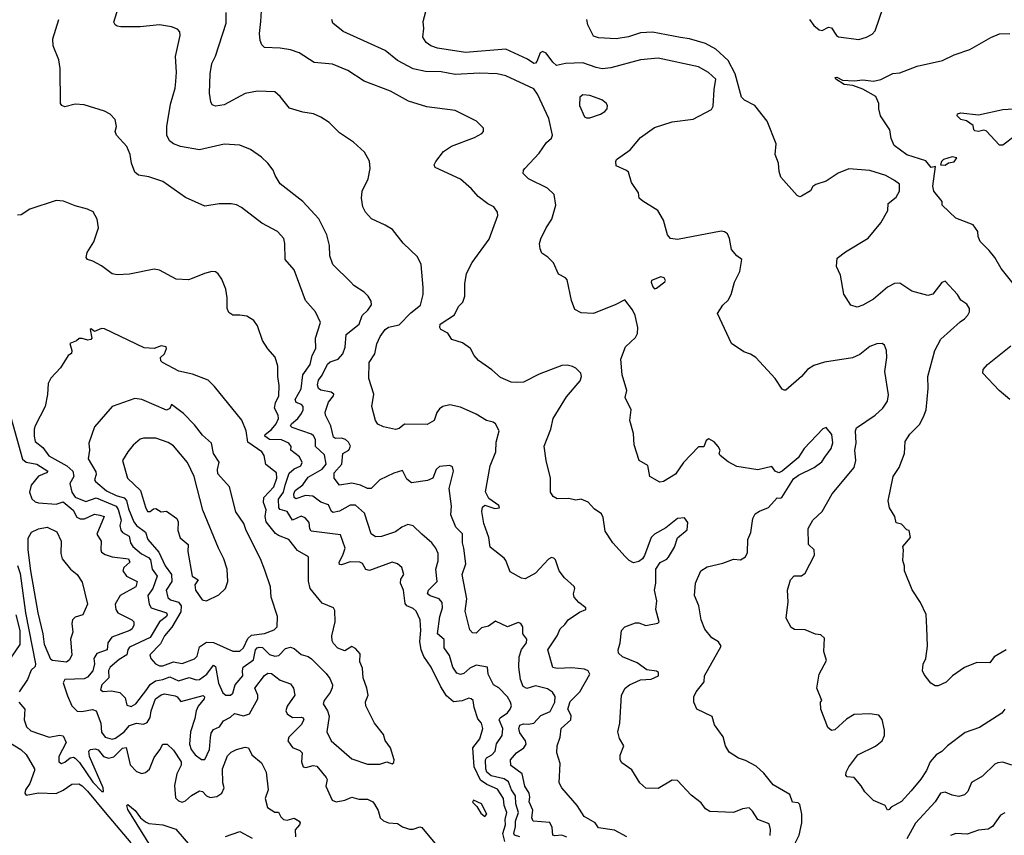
# Model space of a CAD drawing. Extents: x 1863017 to 1989460, y 394564 to 532820.
# Tile 77 of 213: x 1895467 to 1901093, y 475254 to 479915. Entities that reach past the tile are written whole.
import ezdxf

# ---------------------------------------------------------------- set-up
doc = ezdxf.new("R2010")
doc.units = 0

msp = doc.modelspace()

# ---------------------------------------------------------------- linework, layer by layer
at = {"layer": '0CON10XD'}
for points in [[(1898593.9, 475243.9), (1898565.2, 475255.2), (1898525, 475250.9), (1898513.6, 475255), (1898508.9, 475298.9), (1898497, 475327), (1898401.4, 475335), (1898394, 475354), (1898398.3, 475398.3), (1898377.8, 475445), (1898381.6, 475471.6), (1898378.2, 475495), (1898354.1, 475535), (1898338.4, 475605), (1898273.5, 475653.5), (1898271.1, 475685), (1898305.7, 475725), (1898348.2, 475755), (1898361.5, 475775), (1898357.7, 475795), (1898325, 475840.6), (1898319.8, 475865), (1898325, 475883.3), (1898345, 475891.2), (1898375, 475889), (1898405, 475895.6), (1898445, 475938.3), (1898497.8, 475962.2), (1898525.6, 476015), (1898527.3, 476047.3), (1898512, 476072), (1898482.2, 476092.2), (1898415, 476107.5), (1898365, 476092.4), (1898343.8, 476105), (1898329.2, 476145), (1898318.1, 476215), (1898320.5, 476275), (1898334.8, 476315.2), (1898362.3, 476355), (1898365.5, 476375), (1898342.2, 476405), (1898341.4, 476445), (1898331.2, 476465), (1898315, 476470), (1898255, 476446), (1898185, 476477.3), (1898145, 476450), (1898105, 476440), (1898075, 476408.8), (1898055, 476411.2), (1898038.3, 476428.3), (1898013.3, 476535), (1898022.5, 476605), (1897994.5, 476745), (1898016, 476806), (1898005.7, 476895), (1897996.2, 476925), (1897997.1, 476977.1), (1897958.5, 477015), (1897931.1, 477085), (1897934.4, 477135), (1897920.9, 477235), (1897945.5, 477335), (1897939.1, 477359.1), (1897925, 477367.1), (1897865, 477361.9), (1897846.3, 477343.7), (1897828.6, 477295), (1897798, 477282), (1897705, 477268.6), (1897679.4, 477289.4), (1897655, 477339.2), (1897605, 477322.9), (1897525, 477285.3), (1897475, 477236.5), (1897455, 477235.7), (1897415, 477255.9), (1897365, 477265.9), (1897295, 477254.4), (1897264.2, 477295), (1897264.6, 477325), (1897308.6, 477375), (1897313.4, 477436.6), (1897347.8, 477455), (1897358.1, 477478.1), (1897345, 477501.2), (1897328, 477515), (1897305, 477523.4), (1897271.3, 477521.3), (1897260, 477530), (1897244.1, 477594.1), (1897214.6, 477654.6), (1897212.2, 477672.2), (1897230.8, 477729.2), (1897260.8, 477765), (1897262, 477775), (1897246.7, 477786.7), (1897187.8, 477797.8), (1897175, 477807.5), (1897168.8, 477828.8), (1897175, 477854.5), (1897196.1, 477883.9), (1897225, 477946.2), (1897241.1, 477958.9), (1897286.8, 477975), (1897312.7, 478005), (1897327.3, 478042.7), (1897332.8, 478115), (1897407.5, 478175), (1897423.1, 478225), (1897457.1, 478255), (1897477.5, 478285), (1897475.8, 478305.8), (1897458.8, 478335), (1897435, 478358), (1897376.2, 478395), (1897359.2, 478415), (1897257.1, 478515), (1897239.2, 478565), (1897237.1, 478625), (1897222.9, 478685), (1897177.2, 478777.2), (1897084, 478875), (1896955, 478976.7), (1896926, 479025), (1896915.5, 479055.5), (1896885.8, 479095), (1896849.3, 479129.3), (1896785, 479172.5), (1896725, 479197.1), (1896635, 479203.1), (1896495, 479170.5), (1896385, 479189.1), (1896345, 479204.4), (1896322.2, 479222.2), (1896307.8, 479255), (1896307.8, 479305), (1896327.9, 479432.1), (1896355, 479522.5), (1896358.5, 479561.5), (1896363.3, 479615), (1896357.8, 479705), (1896384.2, 479825), (1896381.2, 479845), (1896369.5, 479859.5), (1896334.1, 479874.1), (1896265, 479885.8), (1896155, 479874), (1896045, 479873.8), (1896025, 479876.7), (1896012.5, 479885), (1896005, 479900), (1896087.8, 480165)], [(1899979.4, 479915), (1900005, 479880.8), (1900035, 479857.5), (1900053, 479853), (1900088.3, 479871.7), (1900105, 479868.9), (1900133.4, 479823.4), (1900145, 479816.9), (1900261.7, 479801.7), (1900306.2, 479815), (1900337.6, 479832.4), (1900355, 479850), (1900400.6, 479985)], [(1898935.3, 475245.3), (1898865, 475284.1), (1898775, 475298), (1898754.3, 475325), (1898692.2, 475362.2), (1898652, 475425), (1898565, 475526.2), (1898550, 475555), (1898555.8, 475665), (1898535.8, 475725), (1898537.1, 475765), (1898554.3, 475815.7), (1898560.8, 475865), (1898615.4, 475915), (1898618.1, 475938.1), (1898598.2, 475975), (1898611.8, 476018.2), (1898667.9, 476075), (1898725.5, 476175.5), (1898714.3, 476195), (1898694, 476204), (1898622.2, 476212.2), (1898537.1, 476207.1), (1898513.6, 476213.6), (1898484.3, 476315), (1898538.2, 476395), (1898555.8, 476435), (1898582, 476458), (1898600.8, 476485), (1898665, 476529.2), (1898702.5, 476545), (1898702.5, 476555), (1898662, 476585), (1898635.5, 476615.5), (1898630.5, 476635), (1898639.4, 476665), (1898635.6, 476675.6), (1898580, 476725), (1898548.8, 476765), (1898528, 476828), (1898518.3, 476838.3), (1898505, 476841.2), (1898487.7, 476832.3), (1898415, 476751.4), (1898355, 476720), (1898335, 476724), (1898270, 476760), (1898245.6, 476825), (1898235, 476837.1), (1898155, 476900), (1898146.9, 476955), (1898118.1, 477035), (1898108, 477105), (1898110.5, 477129.5), (1898125, 477141.2), (1898181.3, 477121.3), (1898208.8, 477125), (1898205, 477138), (1898148, 477178), (1898127.7, 477217.7), (1898155.7, 477365), (1898186.7, 477445), (1898188.7, 477501.3), (1898205.8, 477565), (1898185.7, 477605.7), (1898172.5, 477615), (1898134.6, 477624.6), (1898075, 477660), (1897985, 477700.6), (1897925, 477714.4), (1897885.6, 477704.4), (1897865, 477690.8), (1897850.2, 477669.8), (1897835, 477624), (1897795, 477601.2), (1897665.7, 477604.3), (1897635, 477579.2), (1897615, 477573.8), (1897545, 477588), (1897513.4, 477603.4), (1897500, 477625), (1897478.8, 477705), (1897489.6, 477775), (1897461.9, 477865), (1897464, 477955), (1897495.7, 478005), (1897508.3, 478061.7), (1897526.9, 478105), (1897555, 478144.4), (1897575, 478157.9), (1897635, 478171.8), (1897701, 478239), (1897756.3, 478283.7), (1897771.9, 478345), (1897773.1, 478385), (1897760.8, 478515), (1897739.1, 478559.1), (1897657.3, 478637.3), (1897596.7, 478715), (1897555, 478741.2), (1897477, 478777), (1897443.8, 478815), (1897428, 478845), (1897420.8, 478895), (1897424.1, 478934.1), (1897458, 479005), (1897468.8, 479065), (1897465.8, 479105.8), (1897437.3, 479157.3), (1897374.1, 479214.1), (1897295, 479268.8), (1897235, 479326.2), (1897188.3, 479358.3), (1897145, 479376.2), (1897085, 479385.8), (1897009.5, 479409.5), (1896955, 479476.2), (1896925, 479502), (1896825, 479505.5), (1896755, 479493.5), (1896635, 479428.9), (1896585, 479420.8), (1896567.3, 479427.3), (1896558.6, 479445), (1896552.2, 479495), (1896554.5, 479605), (1896565.6, 479665), (1896585, 479706.7), (1896646.2, 479893.8), (1896647.5, 479955)], [(1897889.1, 479160.9), (1897935, 479192), (1898065, 479241.2), (1898107.5, 479265), (1898117.5, 479275), (1898117.5, 479295), (1898077.5, 479335), (1897955, 479396), (1897794.2, 479415.8), (1897688.9, 479448.9), (1897585, 479506.7), (1897435, 479563.1), (1897341.2, 479625), (1897255, 479660.6), (1897149.7, 479669.7), (1897064, 479725), (1897015, 479742.2), (1896955, 479752.2), (1896866, 479756), (1896851.2, 479771.2), (1896840.8, 479795), (1896838.1, 479835), (1896844.5, 479905), (1896849.5, 479965)], [(1899971.9, 477008.1), (1899999.2, 477055), (1900052, 477105), (1900108.9, 477205), (1900235, 477356.2), (1900244.1, 477395.9), (1900238.9, 477455), (1900246.2, 477495), (1900242.2, 477565), (1900247.8, 477582.2), (1900355, 477655.4), (1900398.9, 477695), (1900424.6, 477735), (1900431.1, 477771.1), (1900410.5, 477905), (1900420.8, 477985), (1900419.2, 478025), (1900408.8, 478055), (1900395, 478063.8), (1900365, 478062.5), (1900325, 478048), (1900267.6, 478002.4), (1900225, 477982.9), (1900065, 477956.9), (1900005, 477939.2), (1899968.8, 477915), (1899933.8, 477875), (1899845, 477797.5), (1899835, 477797.5), (1899824.2, 477804.2), (1899783.3, 477865), (1899673.3, 477985), (1899643.6, 478003.6), (1899605, 478016.7), (1899533.9, 478063.9), (1899453.3, 478235), (1899485, 478283.8), (1899515, 478311.2), (1899532.9, 478345), (1899551.4, 478415), (1899581.9, 478475), (1899593.6, 478543.6), (1899564, 478565), (1899535, 478602), (1899523.3, 478665), (1899510.9, 478690.9), (1899495, 478703.1), (1899475, 478706.5), (1899225, 478658.6), (1899185, 478664), (1899167.5, 478685), (1899145, 478770), (1899112.5, 478825), (1899027.9, 478877.9), (1899007.5, 478895), (1899002.5, 478925), (1898962.5, 478985), (1898945, 479042.5), (1898933.6, 479053.6), (1898875, 479080), (1898872.5, 479105), (1898877.5, 479115), (1898955, 479170), (1899015, 479240.8), (1899095, 479298.9), (1899195, 479331.8), (1899315, 479346.1), (1899419.5, 479400.5), (1899429.5, 479420.5), (1899434.5, 479515), (1899444.4, 479575), (1899403.2, 479613.2), (1899345.3, 479645.3), (1899115, 479694.5), (1899015, 479686.1), (1898845, 479639.1), (1898795, 479634.6), (1898761.7, 479641.7), (1898685, 479667.9), (1898585, 479663.8), (1898535, 479653.6), (1898512.6, 479672.6), (1898475, 479723.8), (1898455, 479732), (1898440.8, 479725), (1898421.5, 479675), (1898415, 479665.7), (1898405, 479663.9), (1898368.8, 479688.8), (1898245.2, 479745.2), (1898015, 479728), (1897855, 479751.5), (1897816.2, 479765), (1897790, 479785), (1897771.2, 479815), (1897776.7, 479865), (1897773.3, 479905), (1897788.3, 479961.7)], [(1898325, 475245.2), (1898293.6, 475255), (1898289.5, 475265), (1898300.4, 475305), (1898299.6, 475335), (1898316.2, 475385), (1898301.8, 475435), (1898300.2, 475480.2), (1898276.2, 475515), (1898260.2, 475560.2), (1898235, 475576.9), (1898160.9, 475595), (1898135.3, 475615), (1898129.8, 475635), (1898127.9, 475685), (1898135, 475697.7), (1898165.6, 475714.4), (1898184, 475735), (1898192.2, 475777.8), (1898223.9, 475825), (1898226.8, 475865), (1898207.5, 475915), (1898211.8, 475925), (1898253.9, 475955), (1898269.3, 475975), (1898276.4, 475995), (1898272.1, 476015), (1898253.8, 476045), (1898205, 476097.5), (1898174.6, 476114.6), (1898144.6, 476175), (1898140, 476215), (1898075, 476226.8), (1898039.9, 476210.1), (1898005, 476179.3), (1897985, 476172.7), (1897965, 476181.2), (1897942, 476215), (1897922.4, 476282.4), (1897892.6, 476325), (1897892.3, 476372.3), (1897854.6, 476405), (1897868.1, 476505), (1897882.7, 476555), (1897880.7, 476585), (1897864.5, 476605), (1897812.5, 476622.5), (1897797.5, 476635), (1897803.1, 476655), (1897852.9, 476705), (1897845.3, 476774.7), (1897857.6, 476822.4), (1897857.5, 476865), (1897844.5, 476895), (1897821.1, 476925), (1897765, 476974.4), (1897715, 477021.9), (1897685, 477029.5), (1897650, 477015), (1897615, 476988.1), (1897535, 476962.2), (1897499.4, 476959.4), (1897475, 476976.7), (1897436.4, 477095), (1897385, 477141.5), (1897355, 477141.6), (1897295, 477106.6), (1897258, 477098), (1897248.5, 477105), (1897232.1, 477142.1), (1897187.5, 477157.5), (1897142.7, 477192.7), (1897100, 477195), (1897045, 477176.9), (1897035, 477184.4), (1897033.1, 477205), (1897040.5, 477225), (1897085, 477257.7), (1897115, 477299.8), (1897195, 477347.1), (1897217.8, 477375), (1897208.5, 477428.5), (1897156.8, 477475), (1897156.5, 477515), (1897145, 477537.1), (1897135, 477545.8), (1897023.3, 477585), (1897014.8, 477594.8), (1897019.7, 477605), (1897057.1, 477635), (1897077.5, 477665), (1897086.9, 477685), (1897087.1, 477705), (1897076.6, 477716.6), (1897046.5, 477726.5), (1897040.3, 477745), (1897074.8, 477805), (1897085.3, 477885), (1897126.2, 477943.8), (1897138.5, 477995), (1897160, 478035), (1897156.7, 478095), (1897185.6, 478185), (1897157.5, 478245), (1897100.3, 478310.3), (1897035, 478486.2), (1896983.8, 478545), (1896981.9, 478635), (1896975.6, 478665), (1896939.2, 478705), (1896851.2, 478751.2), (1896735, 478840.8), (1896705, 478856), (1896675, 478862.5), (1896607.7, 478862.3), (1896525, 478850), (1896415, 478898), (1896285, 478990), (1896205, 479017.5), (1896145.9, 479025.9), (1896125, 479043.8), (1896106.1, 479093.9), (1896097.5, 479145), (1896079.1, 479189.1), (1896020, 479255), (1896013.3, 479275), (1896020, 479305), (1896013.3, 479345), (1895984.1, 479374.1), (1895952.3, 479392.3), (1895835, 479428), (1895785, 479432), (1895725, 479416.7), (1895707.5, 479425), (1895701.2, 479435), (1895699.2, 479635), (1895690, 479685), (1895658.1, 479765), (1895656.7, 479805), (1895690, 479915)], [(1899895.4, 475205), (1899920.4, 475255), (1899936.8, 475325), (1899936.7, 475375), (1899925, 475431.2), (1899915, 475439.1), (1899883.3, 475443.3), (1899867.1, 475487.1), (1899772.7, 475542.7), (1899719.4, 475609.4), (1899675, 475649.2), (1899615, 475682.5), (1899574.4, 475694.4), (1899520.3, 475730.3), (1899500, 475765), (1899486.4, 475816.4), (1899436.2, 475885), (1899423, 475933), (1899336.7, 475975), (1899318, 476015), (1899318, 476045), (1899331.4, 476075), (1899378.8, 476131.2), (1899380, 476165), (1899475.7, 476335), (1899459.3, 476359.3), (1899422.3, 476382.3), (1899382.3, 476432.3), (1899361.2, 476485), (1899347.1, 476565), (1899321.9, 476625), (1899328.1, 476695), (1899358.8, 476765), (1899395, 476789.2), (1899485, 476809.1), (1899545, 476832), (1899585, 476828.8), (1899614.2, 476845.8), (1899625, 476870), (1899627.8, 476945), (1899645.3, 476984.7), (1899656.3, 477063.7), (1899669.6, 477090.4), (1899693.3, 477106.7), (1899745, 477127.5), (1899795, 477182), (1899815, 477180), (1899821.2, 477185), (1899888.8, 477291.2), (1899917.3, 477312.7), (1900006.7, 477355), (1900050.9, 477389.1), (1900067.1, 477415), (1900104.3, 477465), (1900113.2, 477496.8), (1900106.9, 477545), (1900075, 477584), (1900055, 477576), (1899948.8, 477465), (1899915, 477411.2), (1899824.4, 477335.6), (1899805, 477325.8), (1899784.3, 477334.3), (1899765, 477361.2), (1899685, 477343.1), (1899565, 477362), (1899515, 477388.8), (1899470, 477425), (1899463.3, 477435), (1899468.8, 477455), (1899458.8, 477475), (1899435, 477503.3), (1899405, 477520), (1899389.3, 477510.7), (1899375.9, 477474.1), (1899345, 477473.3), (1899260.6, 477385), (1899215, 477317.5), (1899145, 477276), (1899125, 477271.2), (1899066.7, 477305), (1899056.9, 477366.9), (1899006.7, 477395), (1898978.8, 477485), (1898975, 477550), (1898953.3, 477625), (1898960, 477685), (1898926.7, 477755), (1898936.7, 477795), (1898909.2, 477885), (1898901.4, 477975), (1898929.2, 478045), (1898985, 478099.2), (1898997.8, 478122.2), (1898999.6, 478155), (1898983.1, 478225), (1898967.6, 478257.6), (1898925, 478314.3), (1898873.6, 478286.4), (1898745, 478236), (1898675, 478238.8), (1898639.3, 478259.3), (1898620.3, 478310.3), (1898595, 478427.5), (1898585, 478440), (1898545, 478460), (1898517.5, 478525), (1898485, 478557.5), (1898450.7, 478580.7), (1898440, 478605), (1898438, 478635), (1898445, 478662.5), (1898474.5, 478725.5), (1898507.1, 478775), (1898530, 478855), (1898521.2, 478915), (1898482.5, 478952.5), (1898373.8, 479005), (1898344, 479035), (1898345.9, 479054.1), (1898353.8, 479065), (1898435, 479152.5), (1898478, 479212), (1898505, 479238), (1898511.5, 479255), (1898490.1, 479350.1), (1898425, 479489.1), (1898405, 479518.8), (1898245, 479594.6), (1898195.4, 479605.4), (1898095, 479609.2), (1897955, 479600.4), (1897875, 479617.3), (1897785, 479618.8), (1897715.6, 479634.4), (1897625, 479681.5), (1897555, 479738.9), (1897455, 479784.5), (1897315, 479846.7), (1897256.7, 479895), (1897250, 479915)], [(1901103.8, 476315), (1901035.7, 476274.3), (1901009.4, 476240.6), (1900935, 476241.2), (1900865, 476214), (1900796.7, 476165), (1900760.5, 476129.5), (1900715, 476107.5), (1900698.3, 476108.3), (1900673.6, 476123.6), (1900634, 476174), (1900626, 476195), (1900628.3, 476231.7), (1900643.8, 476265), (1900654.3, 476335), (1900649.5, 476439.5), (1900645.8, 476515.8), (1900613.3, 476585), (1900566.1, 476656.1), (1900523.3, 476765), (1900523, 476793), (1900513.3, 476825), (1900517.5, 476885), (1900512.5, 476905), (1900557.5, 476955), (1900550, 476995), (1900535, 477000), (1900505, 477032.5), (1900475, 477040), (1900466.7, 477075), (1900436.7, 477125), (1900428.8, 477165), (1900457.5, 477305), (1900492.5, 477355), (1900522.5, 477435), (1900526, 477505), (1900553.2, 477546.8), (1900607.6, 477602.4), (1900631.9, 477645), (1900645.6, 477685), (1900657.3, 477807.3), (1900655.8, 477875), (1900696.4, 478023.6), (1900730.7, 478089.3), (1900841.3, 478188.7), (1900866.2, 478205), (1900885, 478226.7), (1900894, 478245), (1900894, 478265), (1900878.7, 478288.7), (1900845, 478312), (1900826, 478345), (1900755, 478420), (1900735, 478412.5), (1900685, 478346.7), (1900655, 478338), (1900565, 478364.3), (1900495, 478409.2), (1900465, 478407.1), (1900425, 478385.6), (1900345, 478318.1), (1900285, 478283.1), (1900252.5, 478272.5), (1900215, 478282.5), (1900176.4, 478346.4), (1900156.7, 478455), (1900133.3, 478505), (1900138.3, 478551.7), (1900185, 478587.5), (1900315, 478667.1), (1900386.9, 478753.1), (1900426.7, 478825), (1900430, 478865), (1900475, 478900), (1900494.5, 478935), (1900494.5, 478974.5), (1900465.8, 478995), (1900415, 479024.5), (1900325, 479052.9), (1900205, 479062), (1900143.2, 479036.7), (1900075, 478991.8), (1900015, 478973.8), (1899999.3, 478960.7), (1899985, 478936), (1899935, 478906.7), (1899925, 478903.3), (1899909.3, 478909.3), (1899816.7, 479015), (1899806.4, 479046.4), (1899803.3, 479095), (1899783.3, 479145), (1899788.8, 479205), (1899738.8, 479335), (1899667.8, 479425), (1899608.1, 479455), (1899591.7, 479471.7), (1899554.7, 479605), (1899515, 479680.4), (1899445.2, 479745.2), (1899385, 479778.9), (1899295, 479806), (1899242.9, 479812.9), (1899083.3, 479843.3), (1899015, 479839.6), (1898945, 479816.7), (1898875, 479804.5), (1898775, 479810), (1898745, 479820), (1898712.5, 479885), (1898706.7, 479915)], [(1901158.5, 478388.5), (1901075, 478492), (1901038.6, 478555), (1901006.5, 478596.5), (1900955, 478647.5), (1900943.3, 478675), (1900942.5, 478705), (1900915, 478742.5), (1900815, 478780), (1900737.5, 478855), (1900737.5, 478875), (1900690, 478935), (1900684.2, 478964.2), (1900700, 479075), (1900675, 479070.8), (1900645, 479107.5), (1900535, 479141.9), (1900464, 479195), (1900446.2, 479235), (1900438, 479285), (1900385.9, 479365.9), (1900376, 479405), (1900376.2, 479435), (1900359.2, 479475), (1900285, 479516.6), (1900227.9, 479537.9), (1900178, 479545), (1900130, 479575), (1900126.7, 479585), (1900135, 479586.9), (1900168.2, 479568.2), (1900235.3, 479565.3), (1900285, 479571), (1900346, 479564), (1900387.1, 479572.9), (1900455, 479607.5), (1900495, 479610), (1900595, 479648.8), (1900738.8, 479681.2), (1900806.1, 479713.9), (1900895, 479743.8), (1901015, 479813.3), (1901065, 479833.8), (1901125, 479836)], [(1898725, 479353.1), (1898785.5, 479374.5), (1898810.3, 479389.7), (1898823.8, 479405), (1898826.2, 479425), (1898818.3, 479438.3), (1898793.8, 479456.2), (1898725, 479480.6), (1898685, 479485.6), (1898667.8, 479472.2), (1898665.4, 479425), (1898695, 479360), (1898705, 479353.3), (1898725, 479353.1)], [(1901155, 479250.5), (1901085, 479197.3), (1901065, 479196.9), (1900988.8, 479278.8), (1900975, 479283.2), (1900945, 479274.8), (1900925, 479280), (1900918.5, 479285), (1900915, 479310), (1900877.3, 479337.3), (1900844, 479345), (1900824, 479365), (1900825, 479376.2), (1900845, 479382.5), (1900945, 479370.3), (1901085, 479401.5), (1901175, 479407.1)], [(1899754.2, 475254.2), (1899757.4, 475287.4), (1899749.3, 475319.3), (1899685, 475344.3), (1899655, 475392), (1899635, 475410.8), (1899597.5, 475405), (1899545, 475384.3), (1899411.2, 475391.2), (1899385, 475406.2), (1899360, 475440), (1899304.6, 475484.6), (1899225, 475568), (1899195, 475569.2), (1899115, 475522.5), (1899045, 475523.3), (1899011.2, 475555), (1898965, 475628.6), (1898907.7, 475667.7), (1898898.8, 475685), (1898898.3, 475711.7), (1898918, 475765), (1898895, 475807.5), (1898884, 475845), (1898895.8, 475894.2), (1898906, 476055), (1898926, 476095), (1898951.2, 476115), (1899015, 476142.5), (1899075, 476147.1), (1899116.2, 476165), (1899116.2, 476185), (1899105, 476192), (1899049.8, 476199.8), (1898995, 476240.5), (1898911.2, 476275), (1898888.8, 476295), (1898886.4, 476313.6), (1898898.8, 476355), (1898906.2, 476425), (1898925, 476446), (1898985, 476467.5), (1899005, 476468.9), (1899045, 476452.5), (1899113.3, 476466.7), (1899121.4, 476475), (1899102.5, 476545), (1899108.1, 476595), (1899094.5, 476654.5), (1899102.2, 476695), (1899101.9, 476775), (1899126.5, 476813.5), (1899165, 476832.5), (1899175, 476843.8), (1899208.6, 476901.4), (1899225.7, 476954.3), (1899280, 477000), (1899285, 477042.5), (1899265, 477067.8), (1899225, 477064.2), (1899158.8, 477011.2), (1899093.3, 476975), (1899076, 476955), (1899037, 476853), (1899025, 476833.8), (1899005, 476818), (1898975, 476812), (1898950, 476825), (1898927, 476847), (1898855.9, 476925.9), (1898812, 476992), (1898800.3, 477070.3), (1898790.6, 477090.6), (1898749.7, 477119.7), (1898715, 477157.5), (1898675, 477174.3), (1898645, 477170), (1898605, 477178.1), (1898537.7, 477177.7), (1898515, 477190), (1898500, 477215), (1898499.2, 477295), (1898474.4, 477395), (1898463, 477477), (1898501.4, 477575), (1898515, 477636.2), (1898590.5, 477759.5), (1898669.4, 477850.6), (1898677.8, 477875), (1898672.5, 477895), (1898645, 477924), (1898625, 477932.5), (1898595, 477940.8), (1898565, 477939.4), (1898435, 477889.4), (1898346.6, 477843.4), (1898305, 477840.8), (1898275, 477844.3), (1898215, 477870), (1898165, 477914), (1898087.9, 477967.9), (1898063.8, 477995), (1898042.5, 478035), (1897997.7, 478067.7), (1897937, 478087), (1897913, 478123), (1897873.9, 478143.9), (1897866.7, 478155), (1897870, 478175), (1897952, 478228), (1897973.7, 478276.3), (1897999.5, 478300.5), (1898010.8, 478335), (1898010, 478405), (1898020.6, 478465), (1898052, 478528), (1898149.7, 478660.3), (1898198.8, 478795), (1898196.2, 478815), (1898176.2, 478845), (1898141.7, 478861.7), (1898086.2, 478905), (1898048.7, 478948.7), (1897985, 479004), (1897840.5, 479070.5), (1897836, 479085), (1897844.2, 479105), (1897889.1, 479160.9)], [(1900755, 479084), (1900773.8, 479096.2), (1900807, 479103), (1900822.5, 479125), (1900795, 479131.2), (1900745, 479116.2), (1900734, 479105), (1900727.5, 479085), (1900755, 479084)], [(1898238.2, 475218.2), (1898226.7, 475265), (1898242.8, 475315), (1898241.6, 475345), (1898249.7, 475385), (1898234.8, 475425), (1898232, 475465), (1898197.6, 475517.6), (1898135.3, 475545.3), (1898100.3, 475570.3), (1898064.2, 475645), (1898056.1, 475753.9), (1898096.8, 475805), (1898112.9, 475865), (1898105.4, 475895.4), (1898085, 475920), (1898063.3, 475985), (1898058.6, 476025), (1898047.5, 476035), (1898033, 476037), (1897995, 476022), (1897945, 476016.2), (1897905, 476051.2), (1897873, 476103), (1897818.9, 476215), (1897776.6, 476276.6), (1897760.4, 476315), (1897752.6, 476362.6), (1897759.1, 476425), (1897755.4, 476485), (1897733.3, 476535), (1897715, 476550), (1897680, 476565), (1897669.4, 476579.4), (1897660.6, 476655), (1897642.9, 476695), (1897645, 476717.5), (1897662, 476745), (1897650, 476785), (1897625, 476805.6), (1897595, 476815.7), (1897465, 476767.4), (1897445, 476773.3), (1897425, 476808.2), (1897411.2, 476815), (1897355, 476816.6), (1897305, 476799.5), (1897295, 476801.4), (1897291.8, 476815), (1897313.7, 476855), (1897326.8, 476895), (1897300.4, 476970.4), (1897133, 476993), (1897124.7, 477004.7), (1897120.9, 477040.9), (1897099.1, 477069.1), (1897075, 477077.3), (1897025, 477055.7), (1896995, 477104.6), (1896955, 477115.9), (1896947.3, 477125), (1896945.4, 477175), (1896974.8, 477215), (1896983.9, 477255), (1897006.3, 477323.7), (1897035, 477348.2), (1897073.1, 477365), (1897080.4, 477385), (1897065, 477417.3), (1897017.1, 477455), (1897018.9, 477475), (1897005.6, 477495), (1896963.7, 477513.7), (1896895, 477515.2), (1896868, 477535), (1896869.3, 477545), (1896905, 477572.5), (1896933.2, 477605), (1896945.8, 477635), (1896943.5, 477655), (1896922.7, 477695), (1896928.8, 477725), (1896947.9, 477765), (1896950.3, 477825), (1896941.8, 477875), (1896941.1, 477935), (1896926.8, 477986.8), (1896884.6, 478034.6), (1896855, 478081.2), (1896825.6, 478165), (1896805, 478196), (1896765, 478220), (1896725, 478227.1), (1896685, 478226), (1896661.2, 478241.2), (1896652.5, 478265), (1896652.9, 478325), (1896644, 478375), (1896622.7, 478432.7), (1896601.7, 478461.7), (1896585, 478473.3), (1896565, 478476.2), (1896522.5, 478465), (1896453.3, 478435), (1896431.7, 478428.3), (1896361.8, 478431.8), (1896265, 478482.5), (1896235, 478489.2), (1896095, 478460.8), (1896025, 478456.2), (1895995, 478462.5), (1895935, 478507.5), (1895885.5, 478535.5), (1895854.3, 478544.3), (1895846.7, 478555), (1895852, 478585), (1895890, 478645), (1895917.5, 478725), (1895910, 478775), (1895886.4, 478816.4), (1895855, 478832.5), (1895785, 478850.8), (1895717, 478877), (1895675, 478882), (1895525, 478831.4), (1895475, 478800), (1895455, 478797.5)], [(1899095, 478376.7), (1899105, 478380), (1899153.6, 478416.4), (1899157.5, 478425), (1899148.8, 478438.8), (1899130, 478445), (1899076.4, 478423.6), (1899074.3, 478415), (1899085, 478387.5), (1899095, 478376.7)], [(1897525, 475660), (1897565, 475673.3), (1897595, 475663.3), (1897605, 475670), (1897606.2, 475685), (1897586.2, 475755), (1897555.8, 475795.8), (1897545, 475830), (1897494.3, 475895), (1897444.2, 475995), (1897443.6, 476016.4), (1897457.5, 476055), (1897450.8, 476095), (1897430, 476155), (1897425, 476210), (1897410, 476245), (1897411.7, 476291.7), (1897385, 476322.5), (1897365, 476332.5), (1897325, 476307.5), (1897285, 476323.8), (1897259.5, 476349.5), (1897252, 476365), (1897250, 476395), (1897269.2, 476475), (1897267.9, 476537.9), (1897260, 476555), (1897195, 476581.2), (1897127.5, 476665), (1897116.6, 476706.6), (1897117.5, 476845), (1897055, 476881.8), (1897004.4, 476945), (1896946.6, 476966.6), (1896929, 476979), (1896874.8, 477045), (1896869, 477075), (1896876.2, 477113.8), (1896860.4, 477155), (1896861.2, 477185), (1896919.6, 477245), (1896935.8, 477295), (1896934.5, 477325), (1896873.7, 477373.7), (1896863.3, 477425), (1896850.5, 477445), (1896770.4, 477500.4), (1896761.5, 477565), (1896735.5, 477625.5), (1896579.3, 477819.3), (1896543.8, 477855), (1896455, 477889.4), (1896376.8, 477906.8), (1896283.3, 477955), (1896273.8, 477965), (1896272, 477985), (1896295, 478006), (1896306.7, 478035), (1896303.3, 478045), (1896275, 478051.5), (1896235, 478036), (1896178.8, 478038.8), (1895951.5, 478148.5), (1895935, 478149.5), (1895895, 478133.8), (1895875, 478147.5), (1895870, 478145), (1895880, 478095), (1895873.6, 478086.4), (1895856.1, 478083.9), (1895825, 478093.8), (1895807, 478093), (1895791.2, 478078.8), (1895754, 478065), (1895765.6, 478025), (1895762.5, 478007.5), (1895743.8, 477995), (1895700, 477925), (1895645, 477866.7), (1895630, 477835), (1895626.1, 477773.9), (1895612.5, 477705), (1895556, 477594), (1895550, 477575), (1895550, 477535), (1895556.2, 477505), (1895600.1, 477470.1), (1895632.8, 477422.8), (1895735.7, 477365.7), (1895770.2, 477335), (1895775.6, 477305), (1895753.2, 477265), (1895764.8, 477215), (1895785, 477185.8), (1895845, 477161.9), (1895905, 477183.2), (1896019.2, 477135), (1896030.6, 477115), (1896047.1, 477055), (1896038.4, 477025), (1896045, 476996.9), (1896054.8, 476984.8), (1896093, 476963), (1896100.9, 476925), (1896114.1, 476905), (1896162.2, 476862.2), (1896202.3, 476842.3), (1896215, 476828.9), (1896223.3, 476775), (1896251.8, 476735), (1896228.2, 476665), (1896199.2, 476625), (1896207.1, 476575), (1896219.1, 476555), (1896305.4, 476525.4), (1896310, 476515), (1896305, 476504.2), (1896265, 476474.2), (1896212.6, 476385), (1896095, 476329.1), (1896084.1, 476315), (1896078.8, 476285), (1896035, 476258.4), (1895984.2, 476215.8), (1895974.8, 476195.2), (1895976.5, 476155), (1895937.3, 476115), (1895929.4, 476085), (1895945, 476075.6), (1895991.1, 476078.9), (1896039.4, 476069.4), (1896070.6, 476040.6), (1896078.6, 475998.6), (1896105, 475990.4), (1896131.5, 476005), (1896192.7, 476087.3), (1896213.4, 476116.6), (1896242.6, 476137.4), (1896285, 476144.3), (1896325, 476159.7), (1896375, 476137.3), (1896435, 476155.3), (1896475, 476141.8), (1896495, 476145.2), (1896536.6, 476175), (1896575, 476227.1), (1896585, 476218), (1896603.8, 476123.8), (1896627.5, 476067.5), (1896645, 476054.3), (1896672.5, 476055), (1896685, 476066.2), (1896698.8, 476115), (1896742.5, 476165), (1896739.3, 476195), (1896744.8, 476215), (1896803.2, 476256.8), (1896815, 476314.2), (1896824.2, 476325.8), (1896835, 476330.2), (1896855, 476326.8), (1896895, 476287.9), (1896925, 476278), (1896947.4, 476282.6), (1896985, 476321.1), (1897015, 476328.4), (1897035, 476320.8), (1897075, 476287.1), (1897115, 476275.3), (1897135, 476262.7), (1897218.8, 476178.8), (1897239.4, 476149.4), (1897253.9, 476115), (1897253.2, 476096.8), (1897240.4, 476069.6), (1897206.7, 476025), (1897201.9, 476005), (1897226.4, 475966.4), (1897235.2, 475935), (1897222.5, 475845), (1897247.5, 475795), (1897365, 475690.8), (1897455, 475660), (1897525, 475660)], [(1901124.1, 477744.1), (1901062.5, 477795), (1900970, 477895), (1900971.2, 477915), (1900996.2, 477945), (1901129.5, 478050.5)], [(1896265, 476222.1), (1896285, 476223.3), (1896345, 476246.2), (1896395, 476235.4), (1896465, 476261.8), (1896481.5, 476278.5), (1896495, 476331.8), (1896535, 476357.7), (1896575, 476355.5), (1896685, 476306.2), (1896725, 476306.1), (1896745, 476325.5), (1896771.4, 476378.6), (1896792.2, 476397.8), (1896865, 476407.7), (1896921.2, 476428.8), (1896937.5, 476445), (1896939.6, 476505), (1896904.4, 476615), (1896899.5, 476675), (1896868.5, 476768.5), (1896842.2, 476835), (1896760.4, 476995), (1896748.5, 477035), (1896703, 477103), (1896665, 477245.3), (1896599.1, 477319.1), (1896596.9, 477345), (1896607.2, 477387.2), (1896575, 477436.7), (1896562.2, 477495), (1896510.8, 477540.8), (1896465, 477600.6), (1896403.5, 477665), (1896335, 477715.8), (1896325, 477692.5), (1896305, 477684.2), (1896165, 477743.5), (1896125, 477750), (1895995, 477704.2), (1895895, 477588.8), (1895862.5, 477495), (1895866.7, 477455), (1895857.5, 477405), (1895901.3, 477331.3), (1895903.7, 477315), (1895895.3, 477285), (1895900, 477275), (1895962.9, 477222.9), (1896017.5, 477195), (1896063.4, 477183.5), (1896078, 477168), (1896089.1, 477119.1), (1896118.5, 477045), (1896134.9, 477024.9), (1896186.6, 476986.7), (1896200, 476945), (1896263, 476873), (1896297.8, 476795), (1896335.3, 476745), (1896336.6, 476705), (1896304.7, 476655), (1896313.5, 476613.5), (1896328.9, 476598.9), (1896375, 476585.9), (1896389.4, 476565), (1896388.2, 476531.8), (1896336.9, 476443.1), (1896294.8, 476395), (1896272.3, 476347.7), (1896210.8, 476285), (1896216, 476265), (1896243.3, 476233.3), (1896265, 476222.1)], [(1895395, 477717.1), (1895483.3, 477403.3), (1895505, 477385.8), (1895565, 477375.2), (1895628.1, 477335), (1895620, 477325), (1895575, 477305.9), (1895533.5, 477255), (1895523.4, 477215), (1895537.2, 477177.2), (1895555, 477160.3), (1895574.1, 477154.1), (1895675, 477146.2), (1895715, 477160), (1895772.5, 477112.5), (1895792.7, 477072.7), (1895811.8, 477061.8), (1895836.8, 477063.2), (1895895, 477089.4), (1895925.6, 477084.4), (1895949.2, 477075), (1895908.4, 476975), (1895931.9, 476935), (1895930.4, 476885), (1895935, 476872.9), (1895955, 476858.1), (1895995.2, 476845.2), (1896088.5, 476835), (1896096.2, 476815), (1896062.5, 476785), (1896057.1, 476765), (1896076.9, 476735), (1896138.1, 476705), (1896130, 476675), (1896040.4, 476625), (1896011.8, 476575), (1896017.1, 476545), (1896027.8, 476525), (1896108.6, 476485), (1896118.6, 476475), (1896118.9, 476455), (1896110.6, 476435), (1896097.1, 476425), (1895993.2, 476386.8), (1895970, 476355), (1895966, 476314), (1895907.2, 476292.8), (1895891.5, 476265), (1895893.7, 476235), (1895885.9, 476195), (1895855, 476158.3), (1895835, 476149.2), (1895724.6, 476145), (1895716, 476125), (1895740.6, 476050.6), (1895765, 475994.1), (1895795, 475964.2), (1895822, 475962), (1895883.8, 475973.8), (1895905, 475965.7), (1895930.4, 475895), (1895933.7, 475843.7), (1895955.7, 475815), (1895995, 475803.3), (1896015, 475809.2), (1896063.5, 475845), (1896095, 475881), (1896135, 475895.2), (1896175, 475889.1), (1896195, 475898.1), (1896212.6, 475927.4), (1896218.3, 475965), (1896242.5, 476035), (1896275, 476057.8), (1896295, 476063.2), (1896355, 476051.2), (1896367.8, 476045), (1896388.1, 476018.1), (1896515, 476052.5), (1896522.5, 476045), (1896521.5, 476035), (1896487.1, 475992.9), (1896474.8, 475965.2), (1896468.5, 475921.5), (1896443.7, 475845), (1896436.8, 475775), (1896447.3, 475745), (1896470.6, 475715), (1896505, 475687.1), (1896525, 475687.5), (1896550.7, 475745), (1896556.7, 475813.3), (1896561.7, 475838.3), (1896575, 475859.7), (1896609.5, 475875), (1896631.4, 475908.6), (1896671.2, 475928.8), (1896695, 475950), (1896745, 475936.5), (1896780.9, 475949.1), (1896828.6, 476035), (1896827.8, 476055), (1896810.8, 476095), (1896865, 476167.7), (1896885, 476181.5), (1896905, 476179.6), (1896955, 476140), (1897015, 476120), (1897031.4, 476095), (1897039.4, 476055), (1896995, 475992.5), (1896987.5, 475965), (1896995, 475947.5), (1897025, 475927.3), (1897075, 475930), (1897087.5, 475925), (1897090.9, 475915), (1897075.3, 475884.7), (1897004.6, 475815), (1896999.5, 475795), (1897025.2, 475755.2), (1897068.3, 475738.3), (1897081.1, 475725), (1897078.2, 475675), (1897086.4, 475646.4), (1897102.3, 475642.3), (1897143, 475653), (1897165, 475650), (1897218.6, 475585), (1897223.3, 475573.3), (1897217.1, 475535), (1897243.1, 475476.9), (1897251.9, 475455), (1897275, 475446.4), (1897325, 475454.6), (1897365, 475472.2), (1897405, 475461.3), (1897455, 475461.8), (1897484.3, 475445), (1897495, 475431.9), (1897515, 475395.7), (1897526.9, 475355), (1897545, 475336.8), (1897575, 475324.8), (1897625, 475322.5), (1897655, 475303.2), (1897695, 475288.8), (1897715, 475289.1), (1897753.2, 475303.2), (1897765, 475299.5), (1897839, 475209)], [(1896535, 476594), (1896605, 476628), (1896643.8, 476665), (1896655.7, 476704.3), (1896651.9, 476775), (1896634.3, 476835), (1896602.9, 476895), (1896512.6, 477112.6), (1896463.1, 477305), (1896426.1, 477385), (1896345, 477479.6), (1896315, 477497.9), (1896245, 477524.2), (1896175, 477524.4), (1896155, 477518.6), (1896115, 477483.1), (1896084.4, 477445), (1896054.6, 477395), (1896083.8, 477295), (1896158, 477225), (1896185, 477130), (1896197.5, 477105), (1896212.5, 477105), (1896230.9, 477119.1), (1896245, 477121.4), (1896275, 477103.1), (1896306.8, 477106.8), (1896365, 477064.2), (1896372.5, 477045), (1896370, 476995), (1896384.7, 476954.7), (1896429.4, 476915), (1896428.6, 476875), (1896453.1, 476735), (1896486.2, 476715), (1896468.1, 476685), (1896471.1, 476655), (1896510.3, 476600.3), (1896535, 476594)], [(1895735, 476243.3), (1895655, 476253.4), (1895645, 476259.6), (1895609.5, 476345), (1895602.2, 476405), (1895571.9, 476525), (1895530.2, 476765), (1895515.9, 476885), (1895515, 476952.5), (1895534.5, 476985.5), (1895575, 477005.6), (1895625, 477014.3), (1895679.1, 476989.1), (1895703.8, 476935), (1895702.5, 476865), (1895708.9, 476835), (1895757.5, 476775), (1895796, 476745), (1895825, 476700), (1895854.4, 476575), (1895828, 476515), (1895785, 476501.2), (1895769.6, 476485), (1895764.6, 476465), (1895770.6, 476415), (1895757.9, 476375), (1895764.4, 476285), (1895752.2, 476257.8), (1895735, 476243.3)], [(1901095.8, 475975), (1901077.9, 475952.1), (1900950.6, 475869.4), (1900868.9, 475841.1), (1900767.5, 475765), (1900735, 475732.5), (1900704, 475715), (1900669.4, 475675), (1900648, 475625), (1900615.7, 475575), (1900561.2, 475508.8), (1900505, 475448.2), (1900446, 475415), (1900435, 475401.2), (1900425, 475397.5), (1900412.5, 475425), (1900345, 475453.3), (1900295, 475502.5), (1900275, 475537.5), (1900234.3, 475584.3), (1900195, 475588.5), (1900187.2, 475597.2), (1900188.8, 475615), (1900204.5, 475645), (1900255.7, 475715), (1900356, 475764), (1900395, 475794.3), (1900408.2, 475825), (1900408.5, 475855), (1900395.9, 475915.9), (1900375, 475940.6), (1900325, 475948.5), (1900235, 475944.4), (1900191.1, 475918.9), (1900125, 475856.2), (1900105, 475854), (1900085, 475870), (1900044.2, 475975), (1900042.5, 476015), (1900050, 476025), (1900021.2, 476095), (1900034.2, 476175.8), (1900076.1, 476253.9), (1900061.2, 476305), (1900065, 476380), (1900045, 476400), (1900013.6, 476403.6), (1899955, 476427.5), (1899895, 476430), (1899875, 476442.5), (1899846.7, 476495), (1899857.7, 476587.7), (1899853.8, 476655), (1899871.2, 476715), (1899892.3, 476737.7), (1899935, 476737.1), (1899955, 476751.9), (1900008.5, 476855), (1900007.1, 476885), (1899974.2, 476915), (1899971.9, 477008.1)], [(1895455, 476796), (1895470.3, 476750.3), (1895500, 476525), (1895558.1, 476235), (1895555, 476218.1), (1895532, 476198), (1895511.2, 476145), (1895463.3, 476075)], [(1895444.6, 476514.6), (1895467.4, 476425), (1895468.1, 476345), (1895361.9, 476188.1)], [(1895462.1, 476015), (1895496.7, 475975), (1895493.3, 475915), (1895505.3, 475875), (1895531.1, 475851.1), (1895635, 475814.8), (1895695, 475827), (1895715, 475822.6), (1895733.6, 475785), (1895691.5, 475705), (1895690.4, 475675), (1895705.8, 475665), (1895725, 475672.6), (1895755, 475696.7), (1895775, 475700.3), (1895785, 475695.6), (1895809.5, 475669.5), (1895885, 475558), (1895935.6, 475504.4), (1895945.6, 475504.4), (1895945, 475526), (1895865.2, 475705), (1895862.9, 475735), (1895871.9, 475745), (1895898.3, 475748.3), (1895915, 475743.3), (1895945.5, 475705), (1895975, 475694.8), (1896005, 475702), (1896055, 475753.2), (1896075, 475756.2), (1896097.5, 475657.5), (1896135, 475618.4), (1896165, 475608), (1896185, 475612.6), (1896207.9, 475632.1), (1896235, 475699.4), (1896267.8, 475742.2), (1896285, 475774.3), (1896310, 475775), (1896345, 475740), (1896390, 475675), (1896390.4, 475655), (1896365.7, 475605), (1896350.9, 475539.1), (1896357.6, 475467.6), (1896375, 475451.4), (1896395, 475444.6), (1896415, 475450.9), (1896448.1, 475481.9), (1896495, 475509.2), (1896511.4, 475505), (1896535, 475480), (1896555, 475470), (1896593.7, 475476.3), (1896622.1, 475495), (1896636.1, 475525), (1896628.5, 475555), (1896625.2, 475635), (1896655, 475707.8), (1896675, 475729.5), (1896705, 475744.4), (1896755, 475757.5), (1896773.8, 475753.8), (1896794, 475715), (1896847.9, 475667.9), (1896875.3, 475615.3), (1896886.9, 475515), (1896869.6, 475465), (1896883.4, 475413.4), (1896925, 475386.7), (1896945, 475386.7), (1896959.5, 475359.5), (1896975.3, 475345.3), (1896995, 475341.8), (1897035, 475351.5), (1897064.5, 475334.5), (1897069.4, 475325), (1897065.6, 475315), (1897041.2, 475285), (1897042.4, 475245)], [(1895415, 475780), (1895473.8, 475745), (1895505, 475716.2), (1895551.2, 475635), (1895552.5, 475625), (1895525, 475550.8), (1895500, 475515), (1895496, 475495), (1895505, 475484), (1895575, 475497.8), (1895675.8, 475494.2), (1895715, 475511.4), (1895765, 475547.5), (1895805, 475548.9), (1895825, 475537.9), (1895855, 475505.9), (1895955.7, 475385), (1896102.2, 475212.2)], [(1901135.5, 475655.5), (1901085, 475671.5), (1901055, 475669.4), (1901038.3, 475661.7), (1900967.8, 475592.2), (1900905, 475555.7), (1900884.2, 475505), (1900864.5, 475485.5), (1900833, 475477), (1900795, 475483.6), (1900755, 475500), (1900728, 475495), (1900696.9, 475445), (1900585, 475322.9), (1900535, 475234.3)], [(1896245.2, 475145), (1896085, 475401.9), (1896078.8, 475425), (1896085, 475431.2), (1896126.7, 475396.7), (1896158, 475355), (1896185, 475330.8), (1896205, 475321.2), (1896285, 475314), (1896359.7, 475289.7), (1896455, 475178.8)], [(1898125, 475361.2), (1898135.8, 475375), (1898105.7, 475435), (1898060, 475455), (1898054.2, 475444.2), (1898078.8, 475418.8), (1898101.2, 475381.2), (1898125, 475361.2)], [(1901095, 475382), (1901070.7, 475369.3), (1901025.7, 475305), (1901001.4, 475288.6), (1900945, 475284.5), (1900879.8, 475260.2), (1900815, 475264.5), (1900785, 475254)], [(1896643, 475247), (1896725, 475276.7), (1896795, 475237.5)]]:
    msp.add_lwpolyline(points, dxfattribs=at)

doc.saveas('drawing.dxf')
